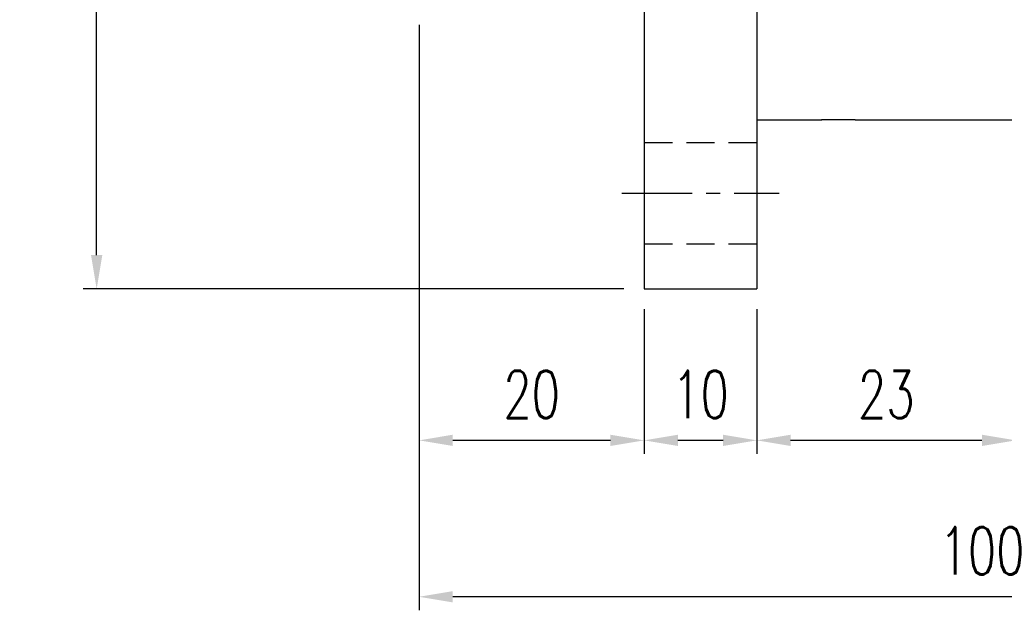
# Model space of a CAD drawing. Header units: millimetres. Extents: x 1900 to 2214, y -912 to -697.
# Tile 2 of 50: x 2048 to 2136, y -912 to -860. Entities that reach past the tile are written whole.
import ezdxf

# ---------------------------------------------------------------- set-up
doc = ezdxf.new("R2010")
doc.units = ezdxf.units.MM
doc.linetypes.add('CENTER', pattern=[2, 1.25, -0.25, 0.25, -0.25])
doc.linetypes.add('DASHED', pattern=[0.75, 0.5, -0.25])
for name, color, linetype in [('CL', 1, 'CENTER'), ('DIM', 4, 'Continuous'), ('HID', 2, 'DASHED'), ('OUT', 3, 'Continuous')]:
    doc.layers.add(name, color=color, linetype=linetype)
doc.styles.add('DIM-7', font='SIMPLEX.shx', dxfattribs={"width": 0.7, "bigfont": 'chineset.shx'})
doc.dimstyles.new('CNS', dxfattribs={"dimtxt": 3.5, "dimasz": 2.5, "dimexe": 1, "dimexo": 1.5, "dimgap": 0.09, "dimtad": 0, "dimdsep": 46, "dimtxsty": 'DIM-7', "dimcen": 0.09, "dimclrd": 1, "dimclre": 1, "dimclrt": 4, "dimadec": 0, "dimazin": 0, "dimtfac": 1, "dimtix": 1, "dimtmove": 2, "dimatfit": 3, "dimfxl": 1, "dimtvp": 0.971429, "dimtolj": 1, "dimarcsym": 0})

# ---------------------------------------------------------------- blocks, each defined once
blk = doc.blocks.new('*D4')
at = {"layer": 'DEFPOINTS', "color": 0, "transparency": 16777216}
for p in [(2055.268, -753.846), (2103.903, -753.846), (2103.903, -883.846)]:
    blk.add_point(p, dxfattribs=at)
at = {"layer": 'DIM', "color": 7, "lineweight": -2, "transparency": 16777216}
for p, q in [((2102.103, -753.846), (2054.068, -753.846)), ((2055.268, -880.846), (2055.268, -756.846)), ((2102.103, -883.846), (2054.068, -883.846))]:
    blk.add_line(p, q, dxfattribs=at)
at = {"layer": 'DIM', "color": 7, "transparency": 16777216}
for points in [[(2054.768, -756.846), (2055.768, -756.846), (2055.268, -753.846)], [(2054.768, -880.846), (2055.768, -880.846), (2055.268, -883.846)]]:
    blk.add_solid(points, dxfattribs=at)
at = {"layer": 'DIM', "color": 7, "transparency": 16777216, "insert": (2051.188, -818.846), "char_height": 4.2, "attachment_point": 5, "rotation": 90, "style": 'DIM-7'}
blk.add_mtext('\\A1;%%C130', dxfattribs=at)
blk = doc.blocks.new('*D6')
at = {"layer": 'DEFPOINTS', "color": 0, "transparency": 16777216}
for p in [(2083.903, -858.596), (2103.903, -883.846), (2083.903, -897.287)]:
    blk.add_point(p, dxfattribs=at)
at = {"layer": 'DIM', "color": 7, "lineweight": -2, "transparency": 16777216}
for p, q in [((2083.903, -860.396), (2083.903, -898.487)), ((2103.903, -885.646), (2103.903, -898.487)), ((2100.903, -897.287), (2086.903, -897.287))]:
    blk.add_line(p, q, dxfattribs=at)
at = {"layer": 'DIM', "color": 7, "transparency": 16777216}
for points in [[(2086.903, -896.787), (2086.903, -897.787), (2083.903, -897.287)], [(2100.903, -896.787), (2100.903, -897.787), (2103.903, -897.287)]]:
    blk.add_solid(points, dxfattribs=at)
at = {"layer": 'DIM', "color": 7, "transparency": 16777216, "insert": (2093.903, -893.207), "char_height": 4.2, "attachment_point": 5, "style": 'DIM-7'}
blk.add_mtext('\\A1;20', dxfattribs=at)
blk = doc.blocks.new('*D7')
at = {"layer": 'DEFPOINTS', "color": 0, "transparency": 16777216}
for p in [(2103.903, -883.846), (2113.903, -883.846), (2103.903, -897.287)]:
    blk.add_point(p, dxfattribs=at)
at = {"layer": 'DIM', "color": 7, "lineweight": -2, "transparency": 16777216}
for p, q in [((2103.903, -885.646), (2103.903, -898.487)), ((2113.903, -885.646), (2113.903, -898.487)), ((2110.903, -897.287), (2106.903, -897.287))]:
    blk.add_line(p, q, dxfattribs=at)
at = {"layer": 'DIM', "color": 7, "transparency": 16777216}
for points in [[(2106.903, -896.787), (2106.903, -897.787), (2103.903, -897.287)], [(2110.903, -896.787), (2110.903, -897.787), (2113.903, -897.287)]]:
    blk.add_solid(points, dxfattribs=at)
at = {"layer": 'DIM', "color": 7, "transparency": 16777216, "insert": (2108.903, -893.207), "char_height": 4.2, "attachment_point": 5, "style": 'DIM-7'}
blk.add_mtext('\\A1;10', dxfattribs=at)
blk = doc.blocks.new('*D8')
at = {"layer": 'DEFPOINTS', "color": 0, "transparency": 16777216}
for p in [(2183.903, -850.554), (2083.903, -858.596), (2083.903, -911.171)]:
    blk.add_point(p, dxfattribs=at)
at = {"layer": 'DIM', "color": 7, "lineweight": -2, "transparency": 16777216}
for p, q in [((2183.903, -852.354), (2183.903, -912.371)), ((2083.903, -860.396), (2083.903, -912.371)), ((2180.903, -911.171), (2086.903, -911.171))]:
    blk.add_line(p, q, dxfattribs=at)
at = {"layer": 'DIM', "color": 7, "transparency": 16777216}
for points in [[(2086.903, -910.671), (2086.903, -911.671), (2083.903, -911.171)], [(2180.903, -910.671), (2180.903, -911.671), (2183.903, -911.171)]]:
    blk.add_solid(points, dxfattribs=at)
at = {"layer": 'DIM', "color": 7, "transparency": 16777216, "insert": (2133.903, -907.091), "char_height": 4.2, "attachment_point": 5, "style": 'DIM-7'}
blk.add_mtext('\\A1;100', dxfattribs=at)
blk = doc.blocks.new('*D11')
at = {"layer": 'DEFPOINTS', "color": 0, "transparency": 16777216}
for p in [(2136.903, -868.846), (2113.903, -883.846), (2113.903, -897.287)]:
    blk.add_point(p, dxfattribs=at)
at = {"layer": 'DIM', "color": 7, "lineweight": -2, "transparency": 16777216}
for p, q in [((2136.903, -870.646), (2136.903, -898.487)), ((2113.903, -885.646), (2113.903, -898.487)), ((2133.903, -897.287), (2116.903, -897.287))]:
    blk.add_line(p, q, dxfattribs=at)
at = {"layer": 'DIM', "color": 7, "transparency": 16777216}
for points in [[(2116.903, -896.787), (2116.903, -897.787), (2113.903, -897.287)], [(2133.903, -896.787), (2133.903, -897.787), (2136.903, -897.287)]]:
    blk.add_solid(points, dxfattribs=at)
at = {"layer": 'DIM', "color": 7, "transparency": 16777216, "insert": (2125.403, -893.207), "char_height": 4.2, "attachment_point": 5, "style": 'DIM-7'}
blk.add_mtext('\\A1;23', dxfattribs=at)

msp = doc.modelspace()

# ---------------------------------------------------------------- linework, layer by layer
at = {"layer": 'CL', "color": 7, "ltscale": 5}
msp.add_line((2101.903, -875.346), (2115.903, -875.346), dxfattribs=at)
at = {"layer": 'HID', "color": 7, "ltscale": 5}
for p, q in [((2103.903, -870.846), (2113.903, -870.846)), ((2103.903, -879.846), (2113.903, -879.846))]:
    msp.add_line(p, q, dxfattribs=at)
at = {"layer": 'OUT', "color": 7, "linetype": 'Continuous'}
for p, q in [((2103.903, -818.846), (2103.903, -883.846)), ((2113.903, -818.846), (2113.903, -883.846)), ((2113.903, -868.846), (2119.672, -868.846)), ((2122.651, -868.846), (2136.903, -868.846)), ((2103.903, -883.846), (2113.903, -883.846))]:
    msp.add_line(p, q, dxfattribs=at)
for points, knots in [([(2121.153, -868.823), (2120.985, -868.823), (2120.815, -868.824), (2120.498, -868.827), (2120.347, -868.83), (2120.085, -868.835), (2119.97, -868.837), (2119.792, -868.842), (2119.727, -868.844), (2119.666, -868.845), (2119.653, -868.846), (2119.653, -868.846)], [0, 0, 0, 0, 0.214861, 0.214861, 0.429718, 0.429718, 0.644637, 0.644637, 0.859598, 0.859598, 1, 1, 1, 1]), ([(2122.653, -868.846), (2122.653, -868.846), (2122.653, -868.846), (2122.651, -868.846), (2122.621, -868.845), (2122.506, -868.842), (2122.421, -868.839), (2122.209, -868.834), (2122.079, -868.832), (2121.792, -868.827), (2121.632, -868.825), (2121.365, -868.824), (2121.259, -868.823), (2121.153, -868.823)], [0, 0, 0, 0, 0.007529, 0.007529, 0.222141, 0.222141, 0.436752, 0.436752, 0.651449, 0.651449, 0.866184, 0.866184, 1, 1, 1, 1])]:
    msp.add_open_spline(points, degree=3, knots=knots, dxfattribs=at)

# ---------------------------------------------------------------- dimensions: what is measured, and where the dimension line sits
at = {"layer": 'DIM', "color": 7}
dim = msp.add_linear_dim(base=(2055.268, -753.846), p1=(2103.903, -883.846), p2=(2103.903, -753.846), angle=90, text='%%C<>', dimstyle='CNS', override={"dimscale": 1.2, "dimclrd": 7, "dimclre": 7, "dimclrt": 7}, dxfattribs=at)
dim.commit()
dim.dimension.update_dxf_attribs({"geometry": '*D4', "text_midpoint": (2051.188, -818.846)})
for base, p1, p2, picture, middle in [((2083.903, -911.171), (2183.903, -850.554), (2083.903, -858.596), '*D8', (2133.903, -907.091)), ((2083.903, -897.287), (2103.903, -883.846), (2083.903, -858.596), '*D6', (2093.903, -893.207)), ((2113.903, -897.287), (2136.903, -868.846), (2113.903, -883.846), '*D11', (2125.403, -893.207)), ((2103.903, -897.287), (2113.903, -883.846), (2103.903, -883.846), '*D7', (2108.903, -893.207))]:
    dim = msp.add_linear_dim(base=base, p1=p1, p2=p2, dimstyle='CNS', override={"dimscale": 1.2, "dimclrd": 7, "dimclre": 7, "dimclrt": 7}, dxfattribs=at)
    dim.commit()
    dim.dimension.update_dxf_attribs({"geometry": picture, "text_midpoint": middle})

doc.saveas('drawing.dxf')
